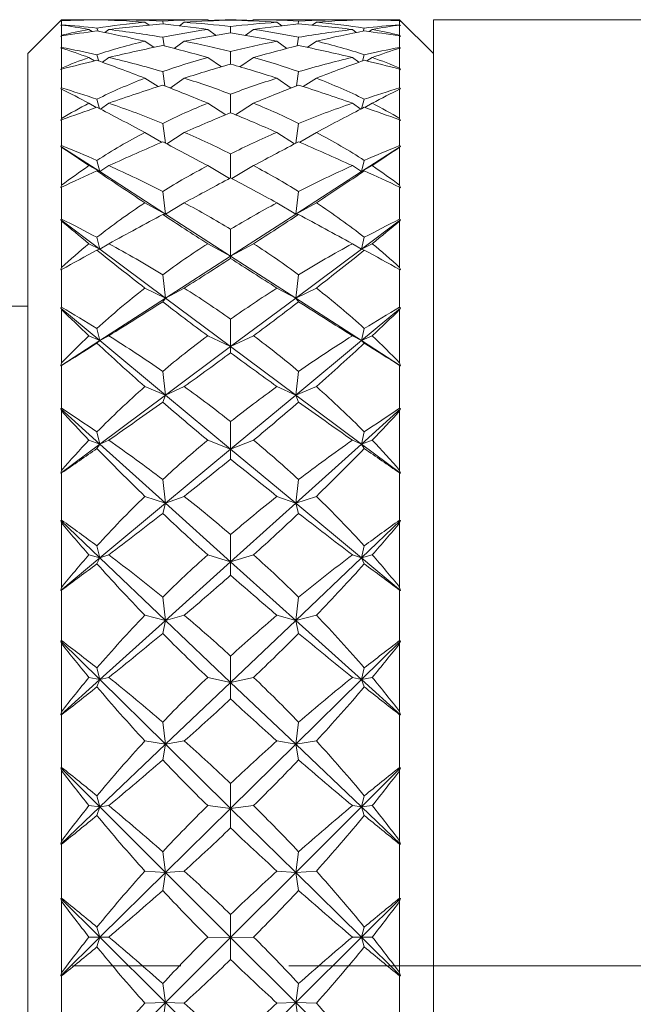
# Model space of a CAD drawing. Header units: inches. Extents: x 0.8 to 15.5, y 0.6 to 10.3.
# Tile 5 of 22: x 7.361 to 7.928, y 1.529 to 2.439. Entities that reach past the tile are written whole.
import ezdxf

# ---------------------------------------------------------------- set-up
doc = ezdxf.new("R2010")
doc.units = ezdxf.units.IN
doc.header["$MEASUREMENT"] = 0
doc.linetypes.add('CENTERX2', pattern=[0.8, 0.5, -0.1, 0.1, -0.1])
doc.layers.add('FORMAT', color=7, linetype='Continuous')

msp = doc.modelspace()

# ---------------------------------------------------------------- linework, layer by layer
at = {"color": 7, "linetype": 'Continuous', "lineweight": 15}
for p, q in [((7.39975, 2.43931), (7.3685, 2.40806)), ((7.39975, 2.43853), (7.39897, 2.43763)), ((7.39897, 2.43763), (7.39975, 2.43841)), ((7.39975, 2.43469), (7.39897, 2.4339)), ((7.39897, 2.4339), (7.39975, 2.43439)), ((7.42208, 2.43931), (7.39975, 2.43931)), ((7.39975, 2.43931), (7.39975, 2.43853)), ((7.39975, 2.43841), (7.39975, 2.43469)), ((7.39975, 2.43439), (7.39975, 2.42489)), ((7.42535, 2.43911), (7.42505, 2.4393)), ((7.43245, 2.43921), (7.43242, 2.43929)), ((7.43242, 2.43153), (7.43341, 2.42871)), ((7.44293, 2.43893), (7.44339, 2.4393)), ((7.53103, 2.43931), (7.44786, 2.43931)), ((7.47676, 2.43691), (7.48067, 2.43428)), ((7.4932, 2.43805), (7.49372, 2.43534)), ((7.51316, 2.43691), (7.50881, 2.43367)), ((7.5363, 2.43823), (7.53479, 2.4393)), ((7.556, 2.43896), (7.556, 2.43914)), ((7.556, 2.42702), (7.556, 2.43301)), ((7.5757, 2.43823), (7.57721, 2.4393)), ((7.66414, 2.43931), (7.58097, 2.43931)), ((7.60319, 2.43367), (7.59884, 2.43691)), ((7.61828, 2.43534), (7.6188, 2.43805)), ((7.63133, 2.43428), (7.63524, 2.43691)), ((7.66907, 2.43893), (7.66861, 2.4393)), ((7.67859, 2.42871), (7.67958, 2.43153)), ((7.67955, 2.43921), (7.67958, 2.43929)), ((7.68665, 2.43911), (7.68695, 2.4393)), ((7.71225, 2.43931), (7.68992, 2.43931)), ((7.7435, 2.40806), (7.71225, 2.43931)), ((7.71225, 2.43853), (7.71225, 2.43931)), ((7.71303, 2.43763), (7.71225, 2.43853)), ((7.71225, 2.43469), (7.71225, 2.43841)), ((7.71225, 2.43841), (7.71303, 2.43763)), ((7.71303, 2.4339), (7.71225, 2.43469)), ((7.71225, 2.42489), (7.71225, 2.43439)), ((7.71225, 2.43439), (7.71303, 2.4339)), ((8.71517, 2.43931), (7.7435, 2.43931)), ((7.7435, 2.43931), (7.7435, 2.18303)), ((7.39975, 2.42489), (7.39897, 2.42363)), ((7.39897, 2.42363), (7.39975, 2.42437)), ((7.39975, 2.42437), (7.39975, 2.41372)), ((7.42505, 2.43026), (7.42806, 2.42833)), ((7.44339, 2.43026), (7.43982, 2.42746)), ((7.49451, 2.41508), (7.4932, 2.42303)), ((7.54261, 2.42479), (7.53479, 2.43026)), ((7.56939, 2.42479), (7.57721, 2.43026)), ((7.61749, 2.41508), (7.6188, 2.42303)), ((7.67218, 2.42746), (7.66861, 2.43026)), ((7.68394, 2.42833), (7.68695, 2.43026)), ((7.71303, 2.42363), (7.71225, 2.42489)), ((7.71225, 2.41372), (7.71225, 2.42437)), ((7.71225, 2.42437), (7.71303, 2.42363)), ((7.39975, 2.41372), (7.39897, 2.41293)), ((7.39897, 2.41293), (7.39975, 2.41303)), ((7.39975, 2.41303), (7.39975, 2.3945)), ((7.48532, 2.41375), (7.47676, 2.4194)), ((7.50394, 2.41267), (7.51316, 2.4194)), ((7.60806, 2.41267), (7.59884, 2.4194)), ((7.62668, 2.41375), (7.63524, 2.4194)), ((7.71303, 2.41293), (7.71225, 2.41372)), ((7.71225, 2.3945), (7.71225, 2.41303)), ((7.71225, 2.41303), (7.71303, 2.41293)), ((7.3685, 2.40805), (7.3685, 2.40806)), ((7.3685, 0.72056), (7.3685, 2.40805)), ((7.43014, 2.4012), (7.42505, 2.40437)), ((7.4342, 2.40111), (7.43242, 2.40689)), ((7.43754, 2.39991), (7.44339, 2.40437)), ((7.54745, 2.39577), (7.53479, 2.40437)), ((7.556, 2.39829), (7.556, 2.40996)), ((7.56455, 2.39577), (7.57721, 2.40437)), ((7.67446, 2.39991), (7.66861, 2.40437)), ((7.6778, 2.40111), (7.67958, 2.40689)), ((7.68186, 2.4012), (7.68695, 2.40437)), ((7.39975, 2.3945), (7.39897, 2.39289)), ((7.39897, 2.39289), (7.39975, 2.39359)), ((7.39975, 2.39359), (7.39975, 2.37622)), ((7.49514, 2.37809), (7.4932, 2.39129)), ((7.61686, 2.37809), (7.6188, 2.39129)), ((7.71303, 2.39289), (7.71225, 2.3945)), ((7.71225, 2.37622), (7.71225, 2.39359)), ((7.71225, 2.39359), (7.71303, 2.39289)), ((7.48901, 2.37748), (7.47676, 2.38524)), ((7.50012, 2.37612), (7.51316, 2.38524)), ((7.61188, 2.37612), (7.59884, 2.38524)), ((7.62299, 2.37748), (7.63524, 2.38524)), ((7.39975, 2.37622), (7.39897, 2.37545)), ((7.39897, 2.37545), (7.39975, 2.37515)), ((7.39975, 2.37515), (7.39975, 2.34796)), ((7.556, 2.35333), (7.556, 2.37046)), ((7.71303, 2.37545), (7.71225, 2.37622)), ((7.71225, 2.37515), (7.71303, 2.37545)), ((7.71225, 2.34796), (7.71225, 2.37515)), ((7.43184, 2.3581), (7.42505, 2.36212)), ((7.43489, 2.35702), (7.43242, 2.36585)), ((7.43573, 2.35658), (7.44339, 2.36212)), ((7.55141, 2.3514), (7.53479, 2.36212)), ((7.56059, 2.3514), (7.57721, 2.36212)), ((7.67627, 2.35658), (7.66861, 2.36212)), ((7.67711, 2.35702), (7.67958, 2.36585)), ((7.68016, 2.3581), (7.68695, 2.36212)), ((7.39975, 2.34796), (7.39897, 2.34603)), ((7.39897, 2.34603), (7.39975, 2.34667)), ((7.39975, 2.34667), (7.39975, 2.32292)), ((7.49568, 2.32513), (7.4932, 2.34346)), ((7.61632, 2.32513), (7.6188, 2.34346)), ((7.71303, 2.34603), (7.71225, 2.34796)), ((7.71225, 2.32292), (7.71225, 2.34667)), ((7.71225, 2.34667), (7.71303, 2.34603)), ((7.49213, 2.32597), (7.47676, 2.33511)), ((7.49695, 2.32446), (7.51316, 2.33511)), ((7.61506, 2.32446), (7.59884, 2.33511)), ((7.61987, 2.32597), (7.63524, 2.33511)), ((7.39975, 2.32292), (7.39897, 2.32218)), ((7.39897, 2.32218), (7.39975, 2.32148)), ((7.39897, 2.32218), (7.43513, 2.29881)), ((7.67687, 2.29881), (7.71303, 2.32218)), ((7.71303, 2.32218), (7.71225, 2.32292)), ((7.71225, 2.32148), (7.71303, 2.32218)), ((7.39975, 2.32148), (7.39975, 2.28615)), ((7.556, 2.29301), (7.556, 2.31527)), ((7.71225, 2.28615), (7.71225, 2.32148)), ((7.43513, 2.29881), (7.42505, 2.30435)), ((7.43513, 2.29881), (7.43242, 2.30921)), ((7.43513, 2.29881), (7.44339, 2.30435)), ((7.55481, 2.29237), (7.53479, 2.30435)), ((7.55719, 2.29237), (7.57721, 2.30435)), ((7.67687, 2.29881), (7.66861, 2.30435)), ((7.67687, 2.29881), (7.67958, 2.30921)), ((7.67687, 2.29881), (7.68695, 2.30435)), ((7.43513, 2.29881), (7.43242, 2.2994)), ((7.43513, 2.29881), (7.49586, 2.25958)), ((7.61614, 2.25958), (7.67687, 2.29881)), ((7.67687, 2.29881), (7.67958, 2.2994)), ((7.39975, 2.28615), (7.39897, 2.28396)), ((7.71303, 2.28396), (7.71225, 2.28615)), ((7.39897, 2.28396), (7.39975, 2.28453)), ((7.39975, 2.28453), (7.39975, 2.25485)), ((7.49586, 2.25958), (7.4932, 2.28046)), ((7.61614, 2.25958), (7.6188, 2.28046)), ((7.71225, 2.25485), (7.71225, 2.28453)), ((7.71225, 2.28453), (7.71303, 2.28396)), ((7.49586, 2.25958), (7.47676, 2.26998)), ((7.49586, 2.25958), (7.51316, 2.26998)), ((7.61614, 2.25958), (7.59884, 2.26998)), ((7.61614, 2.25958), (7.63524, 2.26998)), ((7.49586, 2.25958), (7.4932, 2.2592)), ((7.49586, 2.25958), (7.556, 2.22072)), ((7.556, 2.22072), (7.61614, 2.25958)), ((7.61614, 2.25958), (7.6188, 2.2592)), ((7.39975, 2.25485), (7.39897, 2.25415)), ((7.39897, 2.25415), (7.39975, 2.25308)), ((7.39897, 2.25415), (7.43513, 2.22717)), ((7.39975, 2.25308), (7.39975, 2.2103)), ((7.67687, 2.22717), (7.71303, 2.25415)), ((7.71303, 2.25415), (7.71225, 2.25485)), ((7.71225, 2.25308), (7.71303, 2.25415)), ((7.71225, 2.2103), (7.71225, 2.25308)), ((7.556, 2.22072), (7.556, 2.24546)), ((7.43513, 2.22717), (7.42505, 2.23217)), ((7.43513, 2.22717), (7.43242, 2.23807)), ((7.43513, 2.22717), (7.44339, 2.23217)), ((7.556, 2.22072), (7.53479, 2.23217)), ((7.556, 2.22072), (7.57721, 2.23217)), ((7.67687, 2.22717), (7.66861, 2.23217)), ((7.67687, 2.22717), (7.67958, 2.23807)), ((7.67687, 2.22717), (7.68695, 2.23217)), ((7.43513, 2.22717), (7.43242, 2.22619)), ((7.43513, 2.22717), (7.49586, 2.18187)), ((7.61614, 2.18187), (7.67687, 2.22717)), ((7.67687, 2.22717), (7.67958, 2.22619)), ((7.49586, 2.18187), (7.556, 2.22072)), ((7.556, 2.22072), (7.556, 2.2185)), ((7.556, 2.22072), (7.61614, 2.18187)), ((7.39975, 2.2103), (7.39897, 2.20788)), ((7.39897, 2.20788), (7.39975, 2.20836)), ((7.39975, 2.20836), (7.39975, 2.17334)), ((7.49586, 2.18187), (7.4932, 2.20352)), ((7.61614, 2.18187), (7.6188, 2.20352)), ((7.71303, 2.20788), (7.71225, 2.2103)), ((7.71225, 2.17334), (7.71225, 2.20836)), ((7.71225, 2.20836), (7.71303, 2.20788)), ((7.49586, 2.18187), (7.47676, 2.19111)), ((7.49586, 2.18187), (7.51316, 2.19111)), ((7.61614, 2.18187), (7.59884, 2.19111)), ((7.61614, 2.18187), (7.63524, 2.19111)), ((7.43513, 2.14263), (7.49586, 2.18187)), ((7.49586, 2.18187), (7.4932, 2.17843)), ((7.49586, 2.18187), (7.556, 2.137)), ((7.556, 2.137), (7.61614, 2.18187)), ((7.61614, 2.18187), (7.6188, 2.17843)), ((7.61614, 2.18187), (7.67687, 2.14263)), ((7.7435, 2.18303), (7.7435, 0.68931)), ((7.3685, 2.17431), (7.3535, 2.17431)), ((7.39975, 2.17334), (7.39897, 2.1727)), ((7.39897, 2.1727), (7.39975, 2.17127)), ((7.39897, 2.1727), (7.43513, 2.14263)), ((7.39975, 2.17127), (7.39975, 2.12188)), ((7.67687, 2.14263), (7.71303, 2.1727)), ((7.71303, 2.1727), (7.71225, 2.17334)), ((7.71225, 2.17127), (7.71303, 2.1727)), ((7.71225, 2.12188), (7.71225, 2.17127)), ((7.556, 2.137), (7.556, 2.16239)), ((7.43513, 2.14263), (7.43242, 2.15382)), ((7.67687, 2.14263), (7.67958, 2.15382)), ((7.39897, 2.11927), (7.43513, 2.14263)), ((7.43513, 2.14263), (7.42505, 2.14699)), ((7.43513, 2.14263), (7.43242, 2.1401)), ((7.43513, 2.14263), (7.44339, 2.14699)), ((7.43513, 2.14263), (7.49586, 2.09214)), ((7.556, 2.137), (7.53479, 2.14699)), ((7.556, 2.137), (7.57721, 2.14699)), ((7.61614, 2.09214), (7.67687, 2.14263)), ((7.67687, 2.14263), (7.66861, 2.14699)), ((7.67687, 2.14263), (7.68695, 2.14699)), ((7.67687, 2.14263), (7.67958, 2.1401)), ((7.67687, 2.14263), (7.71303, 2.11927)), ((7.49586, 2.09214), (7.556, 2.137)), ((7.556, 2.137), (7.556, 2.13127)), ((7.556, 2.137), (7.61614, 2.09214)), ((7.39975, 2.12188), (7.39897, 2.11927)), ((7.71303, 2.11927), (7.71225, 2.12188)), ((7.39897, 2.11927), (7.39975, 2.11966)), ((7.39975, 2.11966), (7.39975, 2.07998)), ((7.49586, 2.09214), (7.4932, 2.11414)), ((7.61614, 2.09214), (7.6188, 2.11414)), ((7.71225, 2.07998), (7.71225, 2.11966)), ((7.71225, 2.11966), (7.71303, 2.11927)), ((7.49586, 2.09214), (7.47676, 2.10004)), ((7.49586, 2.09214), (7.51316, 2.10004)), ((7.61614, 2.09214), (7.59884, 2.10004)), ((7.61614, 2.09214), (7.63524, 2.10004)), ((7.43513, 2.04684), (7.49586, 2.09214)), ((7.49586, 2.09214), (7.4932, 2.08571)), ((7.49586, 2.09214), (7.556, 2.04214)), ((7.556, 2.04214), (7.61614, 2.09214)), ((7.61614, 2.09214), (7.6188, 2.08571)), ((7.61614, 2.09214), (7.67687, 2.04684)), ((7.39975, 2.07998), (7.39897, 2.07941)), ((7.39897, 2.07941), (7.39975, 2.07765)), ((7.39897, 2.07941), (7.43513, 2.04684)), ((7.39975, 2.07765), (7.39975, 2.0226)), ((7.67687, 2.04684), (7.71303, 2.07941)), ((7.71303, 2.07941), (7.71225, 2.07998)), ((7.71225, 2.07765), (7.71303, 2.07941)), ((7.71225, 2.0226), (7.71225, 2.07765)), ((7.556, 2.04214), (7.556, 2.06768)), ((7.43513, 2.04684), (7.43242, 2.05809)), ((7.67687, 2.04684), (7.67958, 2.05809)), ((7.43513, 2.04684), (7.42505, 2.05048)), ((7.43513, 2.04684), (7.44339, 2.05048)), ((7.556, 2.04214), (7.53479, 2.05048)), ((7.556, 2.04214), (7.57721, 2.05048)), ((7.67687, 2.04684), (7.66861, 2.05048)), ((7.67687, 2.04684), (7.68695, 2.05048)), ((7.39897, 2.01986), (7.43513, 2.04684)), ((7.43513, 2.04684), (7.43242, 2.04281)), ((7.43513, 2.04684), (7.49586, 1.99214)), ((7.49586, 1.99214), (7.556, 2.04214)), ((7.556, 2.04214), (7.556, 2.03299)), ((7.556, 2.04214), (7.61614, 1.99214)), ((7.61614, 1.99214), (7.67687, 2.04684)), ((7.67687, 2.04684), (7.67958, 2.04281)), ((7.67687, 2.04684), (7.71303, 2.01986)), ((7.39975, 2.0226), (7.39897, 2.01986)), ((7.71303, 2.01986), (7.71225, 2.0226)), ((7.39897, 2.01986), (7.39975, 2.02015)), ((7.39975, 2.02015), (7.39975, 1.97658)), ((7.49586, 1.99214), (7.4932, 2.01406)), ((7.61614, 1.99214), (7.6188, 2.01406)), ((7.71225, 1.97658), (7.71225, 2.02015)), ((7.71225, 2.02015), (7.71303, 2.01986)), ((7.49586, 1.99214), (7.47676, 1.99854)), ((7.49586, 1.99214), (7.51316, 1.99854)), ((7.61614, 1.99214), (7.59884, 1.99854)), ((7.61614, 1.99214), (7.63524, 1.99854)), ((7.43513, 1.94165), (7.49586, 1.99214)), ((7.49586, 1.99214), (7.4932, 1.98284)), ((7.49586, 1.99214), (7.556, 1.93798)), ((7.556, 1.93798), (7.61614, 1.99214)), ((7.61614, 1.99214), (7.6188, 1.98284)), ((7.61614, 1.99214), (7.67687, 1.94165)), ((7.39975, 1.97658), (7.39897, 1.97609)), ((7.39897, 1.97609), (7.39975, 1.97404)), ((7.39897, 1.97609), (7.43513, 1.94165)), ((7.67687, 1.94165), (7.71303, 1.97609)), ((7.71303, 1.97609), (7.71225, 1.97658)), ((7.71225, 1.97404), (7.71303, 1.97609)), ((7.39975, 1.97404), (7.39975, 1.91441)), ((7.71225, 1.91441), (7.71225, 1.97404)), ((7.556, 1.93798), (7.556, 1.96318)), ((7.43513, 1.94165), (7.43242, 1.95275)), ((7.67687, 1.94165), (7.67958, 1.95275)), ((7.39897, 1.91158), (7.43513, 1.94165)), ((7.43513, 1.94165), (7.42505, 1.94449)), ((7.43513, 1.94165), (7.43242, 1.93619)), ((7.43513, 1.94165), (7.44339, 1.94449)), ((7.43513, 1.94165), (7.49586, 1.88381)), ((7.556, 1.93798), (7.53479, 1.94449)), ((7.556, 1.93798), (7.57721, 1.94449)), ((7.61614, 1.88381), (7.67687, 1.94165)), ((7.67687, 1.94165), (7.66861, 1.94449)), ((7.67687, 1.94165), (7.68695, 1.94449)), ((7.67687, 1.94165), (7.67958, 1.93619)), ((7.67687, 1.94165), (7.71303, 1.91158)), ((7.49586, 1.88381), (7.556, 1.93798)), ((7.556, 1.93798), (7.556, 1.9256)), ((7.556, 1.93798), (7.61614, 1.88381)), ((7.39975, 1.91441), (7.39897, 1.91158)), ((7.71303, 1.91158), (7.71225, 1.91441)), ((7.39897, 1.91158), (7.39975, 1.91177)), ((7.39975, 1.91177), (7.39975, 1.86515)), ((7.49586, 1.88381), (7.4932, 1.90523)), ((7.61614, 1.88381), (7.6188, 1.90523)), ((7.71225, 1.86515), (7.71225, 1.91177)), ((7.71225, 1.91177), (7.71303, 1.91158)), ((7.49586, 1.88381), (7.47676, 1.88859)), ((7.49586, 1.88381), (7.51316, 1.88859)), ((7.61614, 1.88381), (7.59884, 1.88859)), ((7.61614, 1.88381), (7.63524, 1.88859)), ((7.43513, 1.82912), (7.49586, 1.88381)), ((7.49586, 1.88381), (7.4932, 1.87182)), ((7.49586, 1.88381), (7.556, 1.82654)), ((7.556, 1.82654), (7.61614, 1.88381)), ((7.61614, 1.88381), (7.6188, 1.87182)), ((7.61614, 1.88381), (7.67687, 1.82912)), ((7.39975, 1.86515), (7.39897, 1.86476)), ((7.39897, 1.86476), (7.39975, 1.86245)), ((7.39897, 1.86476), (7.43513, 1.82912)), ((7.39975, 1.86245), (7.39975, 1.79939)), ((7.67687, 1.82912), (7.71303, 1.86476)), ((7.71303, 1.86476), (7.71225, 1.86515)), ((7.71225, 1.86245), (7.71303, 1.86476)), ((7.71225, 1.79939), (7.71225, 1.86245)), ((7.556, 1.82654), (7.556, 1.85091)), ((7.43513, 1.82912), (7.43242, 1.83985)), ((7.67687, 1.82912), (7.67958, 1.83985)), ((7.43513, 1.82912), (7.42505, 1.83111)), ((7.43513, 1.82912), (7.44339, 1.83111)), ((7.556, 1.82654), (7.53479, 1.83111)), ((7.556, 1.82654), (7.57721, 1.83111)), ((7.67687, 1.82912), (7.66861, 1.83111)), ((7.67687, 1.82912), (7.68695, 1.83111)), ((7.39897, 1.79654), (7.43513, 1.82912)), ((7.43513, 1.82912), (7.43242, 1.82234)), ((7.43513, 1.82912), (7.49586, 1.76927)), ((7.49586, 1.76927), (7.556, 1.82654)), ((7.556, 1.82654), (7.556, 1.81117)), ((7.556, 1.82654), (7.61614, 1.76927)), ((7.61614, 1.76927), (7.67687, 1.82912)), ((7.67687, 1.82912), (7.67958, 1.82234)), ((7.67687, 1.82912), (7.71303, 1.79654)), ((7.39975, 1.79939), (7.39897, 1.79654)), ((7.39897, 1.79654), (7.39975, 1.79662)), ((7.39975, 1.79662), (7.39975, 1.74787)), ((7.71303, 1.79654), (7.71225, 1.79939)), ((7.71225, 1.74787), (7.71225, 1.79662)), ((7.71225, 1.79662), (7.71303, 1.79654)), ((7.49586, 1.76927), (7.4932, 1.78976)), ((7.61614, 1.76927), (7.6188, 1.78976)), ((7.43513, 1.71143), (7.49586, 1.76927)), ((7.49586, 1.76927), (7.47676, 1.77233)), ((7.49586, 1.76927), (7.4932, 1.75482)), ((7.49586, 1.76927), (7.51316, 1.77233)), ((7.49586, 1.76927), (7.556, 1.71)), ((7.556, 1.71), (7.61614, 1.76927)), ((7.61614, 1.76927), (7.59884, 1.77233)), ((7.61614, 1.76927), (7.63524, 1.77233)), ((7.61614, 1.76927), (7.6188, 1.75482)), ((7.61614, 1.76927), (7.67687, 1.71143)), ((7.39975, 1.74787), (7.39897, 1.74758)), ((7.39897, 1.74758), (7.39975, 1.74506)), ((7.39897, 1.74758), (7.43513, 1.71143)), ((7.39975, 1.74506), (7.39975, 1.67981)), ((7.67687, 1.71143), (7.71303, 1.74758)), ((7.71303, 1.74758), (7.71225, 1.74787)), ((7.71225, 1.74506), (7.71303, 1.74758)), ((7.71225, 1.67981), (7.71225, 1.74506)), ((7.556, 1.71), (7.556, 1.73306)), ((7.43513, 1.71143), (7.43242, 1.72159)), ((7.67687, 1.71143), (7.67958, 1.72159)), ((7.43513, 1.71143), (7.42505, 1.71254)), ((7.43513, 1.71143), (7.44339, 1.71254)), ((7.556, 1.71), (7.53479, 1.71254)), ((7.556, 1.71), (7.57721, 1.71254)), ((7.67687, 1.71143), (7.66861, 1.71254)), ((7.67687, 1.71143), (7.68695, 1.71254)), ((7.39897, 1.67699), (7.43513, 1.71143)), ((7.43513, 1.71143), (7.43242, 1.70347)), ((7.43513, 1.71143), (7.49586, 1.65073)), ((7.49586, 1.65073), (7.556, 1.71)), ((7.556, 1.71), (7.556, 1.69194)), ((7.556, 1.71), (7.61614, 1.65073)), ((7.61614, 1.65073), (7.67687, 1.71143)), ((7.67687, 1.71143), (7.67958, 1.70347)), ((7.67687, 1.71143), (7.71303, 1.67699)), ((7.39975, 1.67981), (7.39897, 1.67699)), ((7.39897, 1.67699), (7.39975, 1.67696)), ((7.39975, 1.67696), (7.39975, 1.62702)), ((7.71303, 1.67699), (7.71225, 1.67981)), ((7.71225, 1.67696), (7.71303, 1.67699)), ((7.71225, 1.62702), (7.71225, 1.67696)), ((7.49586, 1.65073), (7.4932, 1.6699)), ((7.61614, 1.65073), (7.6188, 1.6699)), ((7.43513, 1.59088), (7.49586, 1.65073)), ((7.49586, 1.65073), (7.47676, 1.65202)), ((7.49586, 1.65073), (7.4932, 1.63411)), ((7.49586, 1.65073), (7.51316, 1.65202)), ((7.49586, 1.65073), (7.556, 1.59062)), ((7.556, 1.59062), (7.61614, 1.65073)), ((7.61614, 1.65073), (7.59884, 1.65202)), ((7.61614, 1.65073), (7.63524, 1.65202)), ((7.61614, 1.65073), (7.6188, 1.63411)), ((7.61614, 1.65073), (7.67687, 1.59088)), ((7.39975, 1.62702), (7.39897, 1.62683)), ((7.39897, 1.62683), (7.39975, 1.62415)), ((7.39897, 1.62683), (7.43513, 1.59088)), ((7.39975, 1.62415), (7.39975, 1.55797)), ((7.67687, 1.59088), (7.71303, 1.62683)), ((7.71303, 1.62683), (7.71225, 1.62702)), ((7.71225, 1.62415), (7.71303, 1.62683)), ((7.71225, 1.55797), (7.71225, 1.62415)), ((7.556, 1.59062), (7.556, 1.61193)), ((7.43513, 1.59088), (7.43242, 1.60027)), ((7.67687, 1.59088), (7.67958, 1.60027)), ((7.39897, 1.55524), (7.43513, 1.59088)), ((7.43513, 1.59088), (7.42505, 1.59108)), ((7.43513, 1.59088), (7.43242, 1.58189)), ((7.43513, 1.59088), (7.44339, 1.59108)), ((7.43513, 1.59088), (7.49586, 1.53051)), ((7.49586, 1.53051), (7.556, 1.59062)), ((7.556, 1.59062), (7.53479, 1.59108)), ((7.556, 1.59062), (7.57721, 1.59108)), ((7.556, 1.59062), (7.61614, 1.53051)), ((7.556, 1.59062), (7.556, 1.57022)), ((7.61614, 1.53051), (7.67687, 1.59088)), ((7.67687, 1.59088), (7.66861, 1.59108)), ((7.67687, 1.59088), (7.68695, 1.59108)), ((7.67687, 1.59088), (7.71303, 1.55524)), ((7.67687, 1.59088), (7.67958, 1.58189)), ((7.39975, 1.55797), (7.39897, 1.55524)), ((7.71303, 1.55524), (7.71225, 1.55797)), ((7.39897, 1.55524), (7.39975, 1.5551)), ((7.39975, 1.5551), (7.39975, 1.50495)), ((7.49586, 1.53051), (7.4932, 1.54798)), ((7.61614, 1.53051), (7.6188, 1.54798)), ((7.71225, 1.5551), (7.71303, 1.55524)), ((7.71225, 1.50495), (7.71225, 1.5551)), ((7.43513, 1.46981), (7.49586, 1.53051)), ((7.49586, 1.53051), (7.47676, 1.53001)), ((7.49586, 1.53051), (7.4932, 1.51205)), ((7.49586, 1.53051), (7.51316, 1.53001)), ((7.49586, 1.53051), (7.556, 1.47073)), ((7.556, 1.47073), (7.61614, 1.53051)), ((7.61614, 1.53051), (7.59884, 1.53001)), ((7.61614, 1.53051), (7.63524, 1.53001)), ((7.61614, 1.53051), (7.67687, 1.46981)), ((7.61614, 1.53051), (7.6188, 1.51205))]:
    msp.add_line(p, q, dxfattribs=at)
for centre, major_axis, ratio, start_param, end_param in [((8.77222, 1.56431), (1.50593, -0.81659), 0.208732, 2.778444, 2.816288), ((6.33978, 1.56431), (1.49687, 0.72528), 0.327, 0.608476, 0.639101), ((6.33978, 1.56431), (1.49399, 0.65191), 0.390656, 0.596769, 0.627394), ((8.77222, 1.56431), (1.51062, -0.84752), 0.144029, 2.74637, 2.784214), ((8.77222, 1.56431), (1.50623, -0.81873), 0.204967, 2.776694, 2.780999), ((6.33978, 1.56431), (1.49664, 0.72153), 0.330738, 0.607494, 0.614387), ((8.77222, 1.56431), (1.50593, -0.81659), 0.208732, 2.752993, 2.767939), ((8.77222, 1.56431), (1.50623, -0.81873), 0.204967, 2.706881, 2.766188), ((8.77222, 1.56431), (1.50102, -0.77562), 0.269833, 2.734462, 2.79377), ((6.33978, 1.56431), (1.49687, 0.72528), 0.327, 0.593665, 0.59797), ((6.33978, 1.56431), (1.49664, 0.72153), 0.330738, 0.547727, 0.596988), ((6.33978, 1.56431), (1.50132, 0.7785), 0.266065, 0.568744, 0.618005), ((8.77222, 1.56431), (1.50102, -0.77562), 0.269833, 2.664649, 2.71391), ((8.77222, 1.56431), (1.50623, -0.81873), 0.204967, 2.637067, 2.686328), ((6.33978, 1.56431), (1.50132, 0.7785), 0.266065, 0.502223, 0.548192), ((6.33978, 1.56431), (1.49664, 0.72153), 0.330738, 0.481206, 0.527175), ((8.77222, 1.56431), (1.50132, -0.7785), 0.266065, 2.663214, 2.667519), ((6.33978, 1.56431), (1.50102, 0.77562), 0.269833, 0.500788, 0.522758), ((8.77222, 1.56431), (1.50102, -0.77562), 0.269833, 2.618835, 2.640805), ((8.77222, 1.56431), (1.50132, -0.7785), 0.266065, 2.593401, 2.63937), ((8.77222, 1.56431), (1.49664, -0.72153), 0.330738, 2.614418, 2.660387), ((6.33978, 1.56431), (1.50132, 0.7785), 0.266065, 0.474074, 0.478379), ((6.33978, 1.56431), (1.50102, 0.77562), 0.269833, 0.427683, 0.476944), ((6.33978, 1.56431), (1.50623, 0.81873), 0.204967, 0.455264, 0.504525), ((8.77222, 1.56431), (1.49664, -0.72153), 0.330738, 2.544604, 2.593865), ((8.77222, 1.56431), (1.50132, -0.7785), 0.266065, 2.523588, 2.572848), ((6.33978, 1.56431), (1.50623, 0.81873), 0.204967, 0.375405, 0.434712), ((6.33978, 1.56431), (1.50102, 0.77562), 0.269833, 0.347823, 0.407131), ((8.77222, 1.56431), (1.49687, -0.72528), 0.327, 2.543623, 2.547928), ((6.33978, 1.56431), (1.50593, 0.81659), 0.208732, 0.373654, 0.3886), ((8.77222, 1.56431), (1.49664, -0.72153), 0.330738, 2.527206, 2.534099), ((8.77222, 1.56431), (1.49687, -0.72528), 0.327, 2.502492, 2.533117), ((8.77222, 1.56431), (1.49399, -0.65191), 0.390656, 2.514198, 2.544823), ((6.33978, 1.56431), (1.50623, 0.81873), 0.204967, 0.360594, 0.364899), ((6.33978, 1.56431), (1.50593, 0.81659), 0.208732, 0.325304, 0.363148), ((6.33978, 1.56431), (1.51062, 0.84752), 0.144029, 0.357379, 0.395223), ((8.77222, 1.56431), (1.50102, -0.77562), 0.269833, 2.804275, 2.842119), ((6.33978, 1.56431), (1.50132, 0.7785), 0.266065, 0.628511, 0.659136), ((8.77222, 1.56431), (1.51062, -0.84752), 0.144029, 2.676557, 2.735864), ((6.33978, 1.56431), (1.49399, 0.65191), 0.390656, 0.537003, 0.586264), ((8.77222, 1.56431), (1.49664, -0.72153), 0.330738, 2.684231, 2.733492), ((6.33978, 1.56431), (1.50623, 0.81873), 0.204967, 0.528369, 0.574338), ((8.77222, 1.56431), (1.50623, -0.81873), 0.204967, 2.567254, 2.613224), ((6.33978, 1.56431), (1.49664, 0.72153), 0.330738, 0.408101, 0.457362), ((8.77222, 1.56431), (1.49399, -0.65191), 0.390656, 2.555329, 2.60459), ((6.33978, 1.56431), (1.51062, 0.84752), 0.144029, 0.405728, 0.465036), ((8.77222, 1.56431), (1.50132, -0.7785), 0.266065, 2.482457, 2.513082), ((6.33978, 1.56431), (1.50102, 0.77562), 0.269833, 0.299473, 0.337317), ((6.33978, 1.56431), (1.49438, 0.56332), 0.448044, 0.598296, 0.628922), ((8.77222, 1.56431), (1.51383, -0.86586), 0.083329, 2.713365, 2.751209), ((8.77222, 1.56431), (1.49664, -0.72153), 0.330738, 2.754044, 2.813351), ((6.33978, 1.56431), (1.50623, 0.81873), 0.204967, 0.594891, 0.644152), ((8.77222, 1.56431), (1.51062, -0.84752), 0.144029, 2.606744, 2.656005), ((6.33978, 1.56431), (1.49399, 0.65191), 0.390656, 0.470481, 0.51645), ((8.77222, 1.56431), (1.49399, -0.65191), 0.390656, 2.625142, 2.671112), ((6.33978, 1.56431), (1.51062, 0.84752), 0.144029, 0.485588, 0.534849), ((8.77222, 1.56431), (1.50623, -0.81873), 0.204967, 2.497441, 2.546702), ((6.33978, 1.56431), (1.49664, 0.72153), 0.330738, 0.328241, 0.387549), ((8.77222, 1.56431), (1.49438, -0.56332), 0.448044, 2.512671, 2.543296), ((6.33978, 1.56431), (1.51383, 0.86586), 0.083329, 0.390384, 0.428228), ((8.77222, 1.56431), (1.49664, -0.72153), 0.330738, 2.823857, 2.861701), ((6.33978, 1.56431), (1.49438, 0.56332), 0.448044, 0.53853, 0.587791), ((8.77222, 1.56431), (1.49399, -0.65191), 0.390656, 2.694955, 2.744216), ((6.33978, 1.56431), (1.49399, 0.65191), 0.390656, 0.397376, 0.446637), ((8.77222, 1.56431), (1.49438, -0.56332), 0.448044, 2.553802, 2.603063), ((6.33978, 1.56431), (1.49664, 0.72153), 0.330738, 0.279892, 0.317736), ((6.33978, 1.56431), (1.50623, 0.81873), 0.204967, 0.654657, 0.685282), ((8.77222, 1.56431), (1.51383, -0.86586), 0.083329, 2.643551, 2.702859), ((6.33978, 1.56431), (1.51062, 0.84752), 0.144029, 0.558693, 0.604662), ((8.77222, 1.56431), (1.51062, -0.84752), 0.144029, 2.53693, 2.5829), ((6.33978, 1.56431), (1.51383, 0.86586), 0.083329, 0.438734, 0.498041), ((8.77222, 1.56431), (1.50623, -0.81873), 0.204967, 2.45631, 2.486935), ((8.77222, 1.56431), (1.49399, -0.65191), 0.390656, 2.764769, 2.824076), ((6.33978, 1.56431), (1.51062, 0.84752), 0.144029, 0.625214, 0.674475), ((8.77222, 1.56431), (1.51383, -0.86586), 0.083329, 2.573738, 2.622999), ((6.33978, 1.56431), (1.49438, 0.56332), 0.448044, 0.472008, 0.517977), ((8.77222, 1.56431), (1.49438, -0.56332), 0.448044, 2.623615, 2.669584), ((6.33978, 1.56431), (1.51383, 0.86586), 0.083329, 0.518593, 0.567854), ((8.77222, 1.56431), (1.51062, -0.84752), 0.144029, 2.467117, 2.516378), ((6.33978, 1.56431), (1.49399, 0.65191), 0.390656, 0.317517, 0.376824), ((6.33978, 1.56431), (1.49863, 0.4514), 0.500174, 0.616081, 0.646706), ((8.77222, 1.56431), (1.51541, -0.87432), 0.022808, 2.678897, 2.716741), ((8.77222, 1.56431), (1.49863, -0.4514), 0.500174, 2.494886, 2.525512), ((6.33978, 1.56431), (1.51541, 0.87432), 0.022808, 0.424851, 0.462695), ((8.77222, 1.56431), (1.49399, -0.65191), 0.390656, 2.834582, 2.872426), ((6.33978, 1.56431), (1.51062, 0.84752), 0.144029, 0.684981, 0.715606), ((8.77222, 1.56431), (1.51541, -0.87432), 0.022808, 2.609084, 2.668392), ((6.33978, 1.56431), (1.49863, 0.4514), 0.500174, 0.556314, 0.605575), ((8.77222, 1.56431), (1.49438, -0.56332), 0.448044, 2.693428, 2.742689), ((6.33978, 1.56431), (1.49438, 0.56332), 0.448044, 0.398903, 0.448164), ((8.77222, 1.56431), (1.49863, -0.4514), 0.500174, 2.536017, 2.585278), ((6.33978, 1.56431), (1.51541, 0.87432), 0.022808, 0.473201, 0.532508), ((8.77222, 1.56431), (1.51062, -0.84752), 0.144029, 2.425986, 2.456612), ((6.33978, 1.56431), (1.49399, 0.65191), 0.390656, 0.269167, 0.307011), ((6.33978, 1.56431), (1.51383, 0.86586), 0.083329, 0.591698, 0.637668), ((8.77222, 1.56431), (1.51383, -0.86586), 0.083329, 2.503925, 2.549894), ((8.77222, 1.56431), (1.49438, -0.56332), 0.448044, 2.763242, 2.822549), ((6.33978, 1.56431), (1.49863, 0.4514), 0.500174, 0.489793, 0.535762), ((8.77222, 1.56431), (1.49863, -0.4514), 0.500174, 2.605831, 2.6518), ((6.33978, 1.56431), (1.49438, 0.56332), 0.448044, 0.319044, 0.378351), ((6.33978, 1.56431), (1.50604, 0.31229), 0.542732, 0.653544, 0.684169), ((6.33978, 1.56431), (1.51383, 0.86586), 0.083329, 0.65822, 0.707481), ((8.77222, 1.56431), (1.51541, -0.87432), 0.022808, 2.539271, 2.588532), ((6.33978, 1.56431), (1.51541, 0.87432), 0.022808, 0.553061, 0.602322), ((8.77222, 1.56431), (1.51383, -0.86586), 0.083329, 2.434112, 2.483373), ((8.77222, 1.56431), (1.50604, -0.31229), 0.542732, 2.457424, 2.488049), ((8.77222, 1.56431), (1.51519, -0.87314), 0.037659, 3.6013, 3.639144), ((6.33978, 1.56431), (1.51519, 0.87314), 0.037659, 5.785634, 5.823478), ((8.77222, 1.56431), (1.49438, -0.56332), 0.448044, 2.833055, 2.870899), ((6.33978, 1.56431), (1.50604, 0.31229), 0.542732, 0.593777, 0.643038), ((8.77222, 1.56431), (1.49863, -0.4514), 0.500174, 2.675644, 2.724905), ((6.33978, 1.56431), (1.49863, 0.4514), 0.500174, 0.416688, 0.465949), ((8.77222, 1.56431), (1.50604, -0.31229), 0.542732, 2.498555, 2.547815), ((6.33978, 1.56431), (1.49438, 0.56332), 0.448044, 0.270694, 0.308538), ((6.33978, 1.56431), (1.51383, 0.86586), 0.083329, 0.717986, 0.748612), ((8.77222, 1.56431), (1.51519, -0.87314), 0.037659, 3.64965, 3.708957), ((6.33978, 1.56431), (1.51519, 0.87314), 0.037659, 5.715821, 5.775128), ((8.77222, 1.56431), (1.51383, -0.86586), 0.083329, 2.392981, 2.423606), ((6.33978, 1.56431), (1.51541, 0.87432), 0.022808, 0.626165, 0.672135), ((8.77222, 1.56431), (1.51541, -0.87432), 0.022808, 2.469458, 2.515427), ((8.77222, 1.56431), (1.49863, -0.4514), 0.500174, 2.745457, 2.804764), ((6.33978, 1.56431), (1.50604, 0.31229), 0.542732, 0.527256, 0.573225), ((8.77222, 1.56431), (1.50604, -0.31229), 0.542732, 2.568368, 2.614337), ((6.33978, 1.56431), (1.49863, 0.4514), 0.500174, 0.336828, 0.396136), ((6.33978, 1.56431), (1.51541, 0.87432), 0.022808, 0.692687, 0.741948), ((8.77222, 1.56431), (1.51519, -0.87314), 0.037659, 3.72951, 3.77877), ((6.33978, 1.56431), (1.51519, 0.87314), 0.037659, 5.646007, 5.695268), ((8.77222, 1.56431), (1.51541, -0.87432), 0.022808, 2.399645, 2.448906), ((6.33978, 1.56431), (1.51324, 0.14671), 0.570046, 0.710402, 0.741027), ((8.77222, 1.56431), (1.51318, -0.86229), 0.098214, 3.635511, 3.673355), ((8.77222, 1.56431), (1.51324, -0.14671), 0.570046, 2.400566, 2.431191), ((6.33978, 1.56431), (1.51318, 0.86229), 0.098214, 5.751423, 5.789267), ((8.77222, 1.56431), (1.49863, -0.4514), 0.500174, 2.81527, 2.853114), ((6.33978, 1.56431), (1.51324, 0.14671), 0.570046, 0.650635, 0.699896), ((8.77222, 1.56431), (1.50604, -0.31229), 0.542732, 2.638181, 2.687442), ((6.33978, 1.56431), (1.50604, 0.31229), 0.542732, 0.454151, 0.503412), ((8.77222, 1.56431), (1.51324, -0.14671), 0.570046, 2.441697, 2.490958), ((6.33978, 1.56431), (1.49863, 0.4514), 0.500174, 0.288479, 0.326323), ((6.33978, 1.56431), (1.51541, 0.87432), 0.022808, 0.752454, 0.783079), ((8.77222, 1.56431), (1.51318, -0.86229), 0.098214, 3.683861, 3.743169), ((6.33978, 1.56431), (1.51318, 0.86229), 0.098214, 5.681609, 5.740917), ((8.77222, 1.56431), (1.51541, -0.87432), 0.022808, 2.358514, 2.389139), ((6.33978, 1.56431), (1.51519, 0.87314), 0.037659, 5.576194, 5.622164), ((8.77222, 1.56431), (1.51519, -0.87314), 0.037659, 3.802614, 3.848584), ((8.77222, 1.56431), (1.50604, -0.31229), 0.542732, 2.707994, 2.767301), ((6.33978, 1.56431), (1.51324, 0.14671), 0.570046, 0.584113, 0.630083), ((8.77222, 1.56431), (1.51324, -0.14671), 0.570046, 2.51151, 2.557479), ((6.33978, 1.56431), (1.50604, 0.31229), 0.542732, 0.374291, 0.433599), ((6.33978, 1.56431), (1.51519, 0.87314), 0.037659, 5.506381, 5.555642), ((8.77222, 1.56431), (1.51318, -0.86229), 0.098214, 3.763721, 3.812982), ((6.33978, 1.56431), (1.51318, 0.86229), 0.098214, 5.611796, 5.661057), ((8.77222, 1.56431), (1.51519, -0.87314), 0.037659, 3.869136, 3.918397), ((6.33978, 1.56431), (1.51541, -0.03459), 0.576949, 0.77878, 0.809405), ((8.77222, 1.56431), (1.50963, -0.84145), 0.158971, 3.66798, 3.705824), ((8.77222, 1.56431), (1.51541, 0.03459), 0.576949, 2.332188, 2.362813), ((6.33978, 1.56431), (1.50963, 0.84145), 0.158971, 5.718954, 5.756798), ((8.77222, 1.56431), (1.50604, -0.31229), 0.542732, 2.777807, 2.815651), ((6.33978, 1.56431), (1.51519, 0.87314), 0.037659, 5.46525, 5.495875), ((8.77222, 1.56431), (1.50963, -0.84145), 0.158971, 3.716329, 3.775637), ((6.33978, 1.56431), (1.51541, -0.03459), 0.576949, 0.719013, 0.768274), ((8.77222, 1.56431), (1.51324, -0.14671), 0.570046, 2.581323, 2.630584), ((6.33978, 1.56431), (1.51324, 0.14671), 0.570046, 0.511009, 0.560269), ((8.77222, 1.56431), (1.51541, 0.03459), 0.576949, 2.373318, 2.422579), ((6.33978, 1.56431), (1.50963, 0.84145), 0.158971, 5.649141, 5.708449), ((8.77222, 1.56431), (1.51519, -0.87314), 0.037659, 3.928903, 3.959528), ((6.33978, 1.56431), (1.50604, 0.31229), 0.542732, 0.325941, 0.363785), ((6.33978, 1.56431), (1.51318, 0.86229), 0.098214, 5.541983, 5.587952), ((8.77222, 1.56431), (1.51318, -0.86229), 0.098214, 3.836826, 3.882795), ((8.77222, 1.56431), (1.51324, -0.14671), 0.570046, 2.651136, 2.710444), ((6.33978, 1.56431), (1.51541, -0.03459), 0.576949, 0.652492, 0.698461), ((8.77222, 1.56431), (1.51541, 0.03459), 0.576949, 2.443132, 2.489101), ((6.33978, 1.56431), (1.51324, 0.14671), 0.570046, 0.431149, 0.490456), ((6.33978, 1.56431), (1.51318, 0.86229), 0.098214, 5.47217, 5.521431), ((8.77222, 1.56431), (1.50963, -0.84145), 0.158971, 3.796189, 3.84545), ((6.33978, 1.56431), (1.50963, 0.84145), 0.158971, 5.579328, 5.628589), ((8.77222, 1.56431), (1.51318, -0.86229), 0.098214, 3.903347, 3.952608), ((6.33978, 1.56431), (1.51086, -0.21195), 0.561894, 0.844274, 0.874899), ((8.77222, 1.56431), (1.50504, -0.80996), 0.219963, 3.69743, 3.735274), ((8.77222, 1.56431), (1.51086, 0.21195), 0.561894, 2.266694, 2.297319), ((6.33978, 1.56431), (1.50504, 0.80996), 0.219963, 5.689504, 5.727348), ((8.77222, 1.56431), (1.51324, -0.14671), 0.570046, 2.72095, 2.758794), ((6.33978, 1.56431), (1.51086, -0.21195), 0.561894, 0.784507, 0.833768), ((8.77222, 1.56431), (1.51541, 0.03459), 0.576949, 2.512945, 2.562206), ((6.33978, 1.56431), (1.51541, -0.03459), 0.576949, 0.579387, 0.628648), ((8.77222, 1.56431), (1.51086, 0.21195), 0.561894, 2.307824, 2.357085), ((6.33978, 1.56431), (1.51324, 0.14671), 0.570046, 0.382799, 0.420643), ((6.33978, 1.56431), (1.51318, 0.86229), 0.098214, 5.431039, 5.461664), ((8.77222, 1.56431), (1.50504, -0.80996), 0.219963, 3.74578, 3.805087), ((6.33978, 1.56431), (1.50504, 0.80996), 0.219963, 5.619691, 5.678998), ((8.77222, 1.56431), (1.51318, -0.86229), 0.098214, 3.963114, 3.993739), ((6.33978, 1.56431), (1.50963, 0.84145), 0.158971, 5.509515, 5.555484), ((8.77222, 1.56431), (1.50963, -0.84145), 0.158971, 3.869294, 3.915263), ((8.77222, 1.56431), (1.51541, 0.03459), 0.576949, 2.582758, 2.642065), ((6.33978, 1.56431), (1.51086, -0.21195), 0.561894, 0.717986, 0.763955), ((8.77222, 1.56431), (1.51086, 0.21195), 0.561894, 2.377638, 2.423607), ((6.33978, 1.56431), (1.51541, -0.03459), 0.576949, 0.499527, 0.558835), ((6.33978, 1.56431), (1.50302, -0.36816), 0.528123, 0.894258, 0.924883), ((6.33978, 1.56431), (1.50963, 0.84145), 0.158971, 5.439702, 5.488963), ((8.77222, 1.56431), (1.50504, -0.80996), 0.219963, 3.825639, 3.8749), ((6.33978, 1.56431), (1.50504, 0.80996), 0.219963, 5.549878, 5.599139), ((8.77222, 1.56431), (1.50963, -0.84145), 0.158971, 3.935815, 3.985076), ((8.77222, 1.56431), (1.50302, 0.36816), 0.528123, 2.21671, 2.247335), ((8.77222, 1.56431), (1.50015, -0.76671), 0.281064, 3.722276, 3.76012), ((6.33978, 1.56431), (1.50015, 0.76671), 0.281064, 5.664658, 5.702502), ((8.77222, 1.56431), (1.51541, 0.03459), 0.576949, 2.652571, 2.690415), ((6.33978, 1.56431), (1.50302, -0.36816), 0.528123, 0.834491, 0.883752), ((8.77222, 1.56431), (1.51086, 0.21195), 0.561894, 2.447451, 2.496712), ((6.33978, 1.56431), (1.51086, -0.21195), 0.561894, 0.644881, 0.694142), ((8.77222, 1.56431), (1.50302, 0.36816), 0.528123, 2.25784, 2.307101), ((6.33978, 1.56431), (1.51541, -0.03459), 0.576949, 0.451177, 0.489022), ((6.33978, 1.56431), (1.50963, 0.84145), 0.158971, 5.398571, 5.429196), ((8.77222, 1.56431), (1.50015, -0.76671), 0.281064, 3.770625, 3.829933), ((6.33978, 1.56431), (1.50015, 0.76671), 0.281064, 5.594845, 5.654153), ((8.77222, 1.56431), (1.50963, -0.84145), 0.158971, 3.995582, 4.026207), ((6.33978, 1.56431), (1.50504, 0.80996), 0.219963, 5.480065, 5.526034), ((8.77222, 1.56431), (1.50504, -0.80996), 0.219963, 3.898744, 3.944713), ((8.77222, 1.56431), (1.51086, 0.21195), 0.561894, 2.517264, 2.576571), ((6.33978, 1.56431), (1.50302, -0.36816), 0.528123, 0.76797, 0.813939), ((8.77222, 1.56431), (1.50302, 0.36816), 0.528123, 2.327654, 2.373623), ((6.33978, 1.56431), (1.51086, -0.21195), 0.561894, 0.565021, 0.624329), ((6.33978, 1.56431), (1.50504, 0.80996), 0.219963, 5.410251, 5.459512), ((8.77222, 1.56431), (1.50015, -0.76671), 0.281064, 3.850485, 3.899746), ((6.33978, 1.56431), (1.50015, 0.76671), 0.281064, 5.525032, 5.574293), ((8.77222, 1.56431), (1.50504, -0.80996), 0.219963, 3.965266, 4.014527), ((6.33978, 1.56431), (1.49657, -0.49671), 0.481336, 0.924028, 0.954653), ((8.77222, 1.56431), (1.49598, -0.70998), 0.341865, 3.740446, 3.77829), ((8.77222, 1.56431), (1.49657, 0.49671), 0.481336, 2.18694, 2.217565), ((6.33978, 1.56431), (1.49598, 0.70998), 0.341865, 5.646488, 5.684332), ((8.77222, 1.56431), (1.51086, 0.21195), 0.561894, 2.587077, 2.624921), ((6.33978, 1.56431), (1.49657, -0.49671), 0.481336, 0.864261, 0.913522), ((8.77222, 1.56431), (1.50302, 0.36816), 0.528123, 2.397467, 2.446728), ((6.33978, 1.56431), (1.50302, -0.36816), 0.528123, 0.694865, 0.744126), ((8.77222, 1.56431), (1.49657, 0.49671), 0.481336, 2.228071, 2.277332), ((6.33978, 1.56431), (1.51086, -0.21195), 0.561894, 0.516671, 0.554515), ((6.33978, 1.56431), (1.50504, 0.80996), 0.219963, 5.369121, 5.399746), ((8.77222, 1.56431), (1.49598, -0.70998), 0.341865, 3.788796, 3.848104), ((6.33978, 1.56431), (1.49598, 0.70998), 0.341865, 5.576674, 5.635982), ((8.77222, 1.56431), (1.50504, -0.80996), 0.219963, 4.025032, 4.055657), ((6.33978, 1.56431), (1.50015, 0.76671), 0.281064, 5.455219, 5.501188), ((8.77222, 1.56431), (1.50015, -0.76671), 0.281064, 3.92359, 3.969559), ((8.77222, 1.56431), (1.50302, 0.36816), 0.528123, 2.46728, 2.526587), ((6.33978, 1.56431), (1.49657, -0.49671), 0.481336, 0.797739, 0.843709), ((8.77222, 1.56431), (1.49657, 0.49671), 0.481336, 2.297884, 2.343853), ((6.33978, 1.56431), (1.50302, -0.36816), 0.528123, 0.615005, 0.674313), ((6.33978, 1.56431), (1.50015, 0.76671), 0.281064, 5.385406, 5.434667), ((8.77222, 1.56431), (1.49598, -0.70998), 0.341865, 3.868656, 3.917917), ((6.33978, 1.56431), (1.49598, 0.70998), 0.341865, 5.506861, 5.556122), ((8.77222, 1.56431), (1.50015, -0.76671), 0.281064, 3.990111, 4.039372), ((6.33978, 1.56431), (1.49381, -0.59928), 0.426804, 0.935192, 0.965817), ((8.77222, 1.56431), (1.4938, -0.63717), 0.401462, 3.749197, 3.787041), ((8.77222, 1.56431), (1.49381, 0.59928), 0.426804, 2.175776, 2.206401), ((6.33978, 1.56431), (1.4938, 0.63717), 0.401462, 5.637737, 5.675581), ((8.77222, 1.56431), (1.50302, 0.36816), 0.528123, 2.537093, 2.574937), ((6.33978, 1.56431), (1.49381, -0.59928), 0.426804, 0.875425, 0.924686), ((8.77222, 1.56431), (1.49657, 0.49671), 0.481336, 2.367697, 2.416958), ((6.33978, 1.56431), (1.49657, -0.49671), 0.481336, 0.724635, 0.773895), ((8.77222, 1.56431), (1.49381, 0.59928), 0.426804, 2.216906, 2.266167), ((6.33978, 1.56431), (1.50302, -0.36816), 0.528123, 0.566656, 0.6045), ((6.33978, 1.56431), (1.50015, 0.76671), 0.281064, 5.344275, 5.3749), ((8.77222, 1.56431), (1.4938, -0.63717), 0.401462, 3.797546, 3.856854), ((6.33978, 1.56431), (1.4938, 0.63717), 0.401462, 5.567924, 5.627232), ((8.77222, 1.56431), (1.50015, -0.76671), 0.281064, 4.049878, 4.080503), ((6.33978, 1.56431), (1.49598, 0.70998), 0.341865, 5.437048, 5.483017), ((8.77222, 1.56431), (1.49598, -0.70998), 0.341865, 3.941761, 3.98773), ((8.77222, 1.56431), (1.49657, 0.49671), 0.481336, 2.43751, 2.496818), ((6.33978, 1.56431), (1.49381, -0.59928), 0.426804, 0.808904, 0.854873), ((8.77222, 1.56431), (1.49381, 0.59928), 0.426804, 2.28672, 2.332689), ((6.33978, 1.56431), (1.49657, -0.49671), 0.481336, 0.644775, 0.704082), ((6.33978, 1.56431), (1.49598, 0.70998), 0.341865, 5.367235, 5.416496), ((8.77222, 1.56431), (1.4938, -0.63717), 0.401462, 3.877406, 3.926667), ((6.33978, 1.56431), (1.4938, 0.63717), 0.401462, 5.498111, 5.547372), ((8.77222, 1.56431), (1.49598, -0.70998), 0.341865, 4.008282, 4.057543), ((6.33978, 1.56431), (1.4947, -0.68023), 0.368215, 0.931642, 0.962267), ((8.77222, 1.56431), (1.49486, -0.54462), 0.45813, 3.744988, 3.782832), ((8.77222, 1.56431), (1.4947, 0.68023), 0.368215, 2.179326, 2.209951), ((6.33978, 1.56431), (1.49486, 0.54462), 0.45813, 5.641946, 5.67979), ((8.77222, 1.56431), (1.49657, 0.49671), 0.481336, 2.507324, 2.545168), ((6.33978, 1.56431), (1.4947, -0.68023), 0.368215, 0.871875, 0.921136), ((8.77222, 1.56431), (1.49381, 0.59928), 0.426804, 2.356533, 2.405794), ((6.33978, 1.56431), (1.49381, -0.59928), 0.426804, 0.735799, 0.78506), ((8.77222, 1.56431), (1.4947, 0.68023), 0.368215, 2.220457, 2.269717), ((6.33978, 1.56431), (1.49657, -0.49671), 0.481336, 0.596425, 0.634269), ((6.33978, 1.56431), (1.49598, 0.70998), 0.341865, 5.326104, 5.356729), ((8.77222, 1.56431), (1.49486, -0.54462), 0.45813, 3.793338, 3.852645), ((6.33978, 1.56431), (1.49486, 0.54462), 0.45813, 5.572133, 5.63144), ((8.77222, 1.56431), (1.49598, -0.70998), 0.341865, 4.068049, 4.098674), ((6.33978, 1.56431), (1.4938, 0.63717), 0.401462, 5.428298, 5.474267), ((8.77222, 1.56431), (1.4938, -0.63717), 0.401462, 3.950511, 3.99648), ((8.77222, 1.56431), (1.49381, 0.59928), 0.426804, 2.426346, 2.485653), ((6.33978, 1.56431), (1.4947, -0.68023), 0.368215, 0.805354, 0.851323), ((8.77222, 1.56431), (1.4947, 0.68023), 0.368215, 2.29027, 2.336239), ((6.33978, 1.56431), (1.49381, -0.59928), 0.426804, 0.655939, 0.715247)]:
    msp.add_ellipse(centre, major_axis=major_axis, ratio=ratio, start_param=start_param, end_param=end_param, dxfattribs=at)
at = {"layer": 'FORMAT', "color": 7, "linetype": 'CENTERX2', "lineweight": 0}
msp.add_line((6.80988, 1.56431), (11.18245, 1.56431), dxfattribs=at)

doc.saveas('drawing.dxf')
